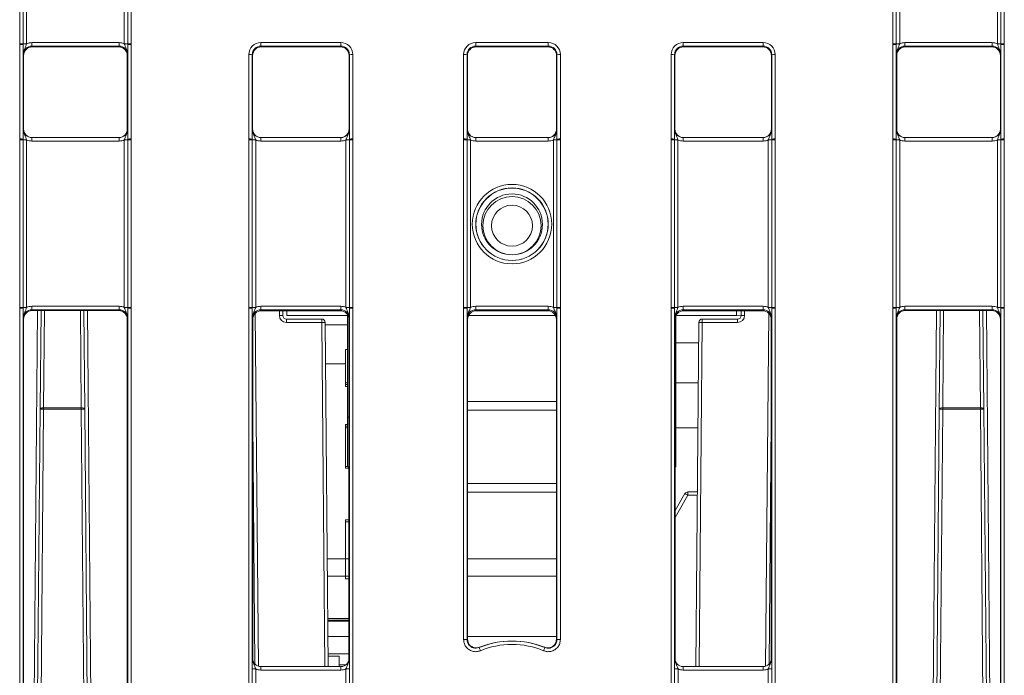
# Model space of a CAD drawing. Header units: millimetres. Extents: x 0 to 2100, y 0 to 1485.
# Tile 12 of 116: x 399 to 471, y 384 to 431. Entities that reach past the tile are written whole.
import ezdxf

# ---------------------------------------------------------------- set-up
doc = ezdxf.new("R2010")
doc.units = ezdxf.units.MM
doc.header["$LTSCALE"] = 5

msp = doc.modelspace()

# ---------------------------------------------------------------- linework, layer by layer
at = {"color": 7, "linetype": 'Continuous', "lineweight": 15}
for p, q in [((399.396, 429.453), (399.396, 453.447)), ((399.646, 453.444), (399.646, 429.451)), ((399.896, 453.442), (399.896, 429.449)), ((406.957, 429.449), (406.957, 453.442)), ((407.207, 429.451), (407.207, 453.444)), ((407.457, 453.447), (407.457, 429.453)), ((462.521, 429.453), (462.521, 453.447)), ((462.771, 453.444), (462.771, 429.451)), ((463.021, 453.442), (463.021, 429.449)), ((470.082, 429.449), (470.082, 453.442)), ((470.332, 429.451), (470.332, 453.444)), ((470.582, 453.447), (470.582, 429.453)), ((399.396, 429.393), (399.396, 429.453)), ((399.396, 422.571), (399.396, 429.393)), ((399.646, 429.451), (399.646, 429.391)), ((399.646, 429.391), (399.646, 422.569)), ((400.275, 429.283), (400.275, 429.535)), ((400.275, 429.535), (406.577, 429.535)), ((406.577, 429.283), (400.275, 429.283)), ((400.275, 429.283), (400.301, 429.231)), ((406.551, 429.231), (406.577, 429.283)), ((406.577, 429.283), (406.577, 429.535)), ((407.207, 429.391), (407.207, 429.451)), ((407.207, 422.569), (407.207, 429.391)), ((407.457, 429.453), (407.457, 429.393)), ((407.457, 429.393), (407.457, 422.571)), ((416.833, 429.544), (422.612, 429.544)), ((416.833, 429.292), (416.833, 429.544)), ((422.612, 429.292), (416.833, 429.292)), ((416.833, 429.292), (416.864, 429.231)), ((422.582, 429.231), (422.612, 429.292)), ((422.612, 429.292), (422.612, 429.544)), ((432.365, 429.544), (437.612, 429.544)), ((432.365, 429.292), (432.365, 429.544)), ((437.612, 429.292), (432.365, 429.292)), ((432.365, 429.292), (432.395, 429.231)), ((437.582, 429.231), (437.612, 429.292)), ((437.612, 429.292), (437.612, 429.544)), ((447.365, 429.544), (453.144, 429.544)), ((447.365, 429.544), (447.365, 429.292)), ((453.144, 429.292), (447.365, 429.292)), ((447.365, 429.292), (447.395, 429.231)), ((453.114, 429.231), (453.144, 429.292)), ((453.144, 429.544), (453.144, 429.292)), ((462.521, 429.393), (462.521, 429.453)), ((462.521, 422.571), (462.521, 429.393)), ((462.771, 429.451), (462.771, 429.391)), ((462.771, 429.391), (462.771, 422.569)), ((463.4, 429.283), (463.4, 429.535)), ((463.4, 429.535), (469.702, 429.535)), ((469.702, 429.283), (463.4, 429.283)), ((463.4, 429.283), (463.426, 429.231)), ((469.676, 429.231), (469.702, 429.283)), ((469.702, 429.283), (469.702, 429.535)), ((470.332, 429.391), (470.332, 429.451)), ((470.332, 422.569), (470.332, 429.391)), ((470.582, 429.453), (470.582, 429.393)), ((470.582, 429.393), (470.582, 422.571)), ((399.676, 428.606), (399.65, 428.658)), ((399.676, 428.606), (399.676, 423.293)), ((406.551, 429.231), (400.301, 429.231)), ((407.202, 428.658), (407.176, 428.606)), ((407.176, 428.606), (407.176, 423.293)), ((415.958, 422.571), (415.958, 428.669)), ((416.208, 428.667), (416.208, 422.569)), ((416.239, 428.606), (416.208, 428.667)), ((416.239, 428.606), (416.239, 423.293)), ((422.582, 429.231), (416.864, 429.231)), ((423.237, 428.667), (423.207, 428.606)), ((423.207, 423.293), (423.207, 428.606)), ((423.237, 422.569), (423.237, 428.667)), ((423.487, 428.669), (423.487, 422.571)), ((431.49, 422.571), (431.49, 428.669)), ((431.74, 428.667), (431.74, 422.569)), ((431.77, 428.606), (431.74, 428.667)), ((431.77, 428.606), (431.77, 423.293)), ((437.582, 429.231), (432.395, 429.231)), ((438.237, 428.667), (438.207, 428.606)), ((438.207, 423.293), (438.207, 428.606)), ((438.237, 422.569), (438.237, 428.667)), ((438.487, 428.669), (438.487, 422.571)), ((446.49, 422.571), (446.49, 428.669)), ((446.74, 428.667), (446.74, 422.569)), ((446.77, 428.606), (446.74, 428.667)), ((446.77, 428.606), (446.77, 423.293)), ((453.114, 429.231), (447.395, 429.231)), ((453.769, 428.667), (453.739, 428.606)), ((453.739, 423.293), (453.739, 428.606)), ((453.769, 422.569), (453.769, 428.667)), ((454.019, 428.669), (454.019, 422.571)), ((462.801, 428.606), (462.775, 428.658)), ((462.801, 423.293), (462.801, 428.606)), ((469.676, 429.231), (463.426, 429.231)), ((470.327, 428.658), (470.301, 428.606)), ((470.301, 423.293), (470.301, 428.606)), ((399.65, 423.293), (399.676, 423.293)), ((407.176, 423.293), (407.202, 423.293)), ((416.212, 423.293), (416.239, 423.293)), ((423.201, 423.206), (423.207, 423.288)), ((423.207, 423.293), (423.233, 423.293)), ((431.744, 423.293), (431.77, 423.293)), ((438.201, 423.206), (438.207, 423.288)), ((438.207, 423.293), (438.233, 423.293)), ((446.744, 423.293), (446.77, 423.293)), ((453.739, 423.293), (453.765, 423.293)), ((462.775, 423.293), (462.801, 423.293)), ((470.301, 423.293), (470.327, 423.293)), ((399.396, 422.511), (399.396, 422.571)), ((399.396, 410.39), (399.396, 422.511)), ((399.646, 422.569), (399.646, 422.509)), ((399.646, 422.509), (399.646, 410.388)), ((399.896, 422.507), (399.896, 410.386)), ((400.275, 422.42), (400.275, 422.668)), ((400.275, 422.668), (406.577, 422.668)), ((406.577, 422.42), (400.275, 422.42)), ((406.577, 422.42), (406.577, 422.668)), ((406.957, 410.386), (406.957, 422.507)), ((407.207, 422.509), (407.207, 422.569)), ((407.207, 410.388), (407.207, 422.509)), ((407.457, 422.571), (407.457, 422.511)), ((407.457, 422.511), (407.457, 410.39)), ((415.958, 422.511), (415.958, 422.571)), ((415.958, 410.39), (415.958, 422.511)), ((416.208, 422.569), (416.208, 422.509)), ((416.208, 422.509), (416.208, 410.388)), ((416.458, 422.507), (416.458, 410.386)), ((416.837, 422.668), (416.837, 422.42)), ((416.837, 422.668), (422.608, 422.668)), ((422.608, 422.42), (416.837, 422.42)), ((422.608, 422.668), (422.608, 422.42)), ((422.987, 410.386), (422.987, 422.507)), ((423.237, 422.509), (423.237, 422.569)), ((423.237, 410.388), (423.237, 422.509)), ((423.487, 422.571), (423.487, 422.511)), ((423.487, 422.511), (423.487, 410.39)), ((431.49, 422.511), (431.49, 422.571)), ((431.49, 410.39), (431.49, 422.511)), ((431.74, 422.569), (431.74, 422.509)), ((431.74, 422.509), (431.74, 410.388)), ((431.99, 422.507), (431.99, 410.386)), ((432.369, 422.668), (432.369, 422.42)), ((432.369, 422.668), (437.608, 422.668)), ((437.608, 422.42), (432.369, 422.42)), ((437.608, 422.668), (437.608, 422.42)), ((437.987, 410.386), (437.987, 422.507)), ((438.237, 422.509), (438.237, 422.569)), ((438.237, 410.388), (438.237, 422.509)), ((438.487, 422.571), (438.487, 422.511)), ((438.487, 422.511), (438.487, 410.39)), ((446.49, 422.511), (446.49, 422.571)), ((446.49, 410.39), (446.49, 422.511)), ((446.74, 422.569), (446.74, 422.509)), ((446.74, 422.509), (446.74, 410.388)), ((446.99, 422.507), (446.99, 410.386)), ((447.369, 422.42), (447.369, 422.668)), ((447.369, 422.668), (453.14, 422.668)), ((453.14, 422.42), (447.369, 422.42)), ((453.14, 422.42), (453.14, 422.668)), ((453.519, 410.386), (453.519, 422.507)), ((453.769, 422.509), (453.769, 422.569)), ((453.769, 410.388), (453.769, 422.509)), ((454.019, 422.571), (454.019, 422.511)), ((454.019, 422.511), (454.019, 410.39)), ((462.521, 422.511), (462.521, 422.571)), ((462.521, 410.39), (462.521, 422.511)), ((462.771, 422.569), (462.771, 422.509)), ((462.771, 422.509), (462.771, 410.388)), ((463.021, 422.507), (463.021, 410.386)), ((463.4, 422.42), (463.4, 422.668)), ((463.4, 422.668), (469.702, 422.668)), ((469.702, 422.42), (463.4, 422.42)), ((469.702, 422.42), (469.702, 422.668)), ((470.082, 410.386), (470.082, 422.507)), ((470.332, 422.509), (470.332, 422.569)), ((470.332, 410.388), (470.332, 422.509)), ((470.582, 422.571), (470.582, 422.511)), ((470.582, 422.511), (470.582, 410.39)), ((399.396, 410.33), (399.396, 410.39)), ((399.396, 357.578), (399.396, 410.33)), ((399.646, 410.388), (399.646, 410.328)), ((399.646, 410.328), (399.646, 357.576)), ((400.275, 410.22), (400.275, 410.473)), ((400.275, 410.473), (406.577, 410.473)), ((406.577, 410.22), (400.275, 410.22)), ((400.275, 410.22), (400.301, 410.168)), ((406.551, 410.168), (400.301, 410.168)), ((400.876, 403.027), (400.939, 410.168)), ((404.038, 410.168), (404.101, 403.027)), ((406.551, 410.168), (406.577, 410.22)), ((406.577, 410.22), (406.577, 410.473)), ((407.207, 410.328), (407.207, 410.388)), ((407.207, 357.576), (407.207, 410.328)), ((407.457, 410.39), (407.457, 410.33)), ((407.457, 410.33), (407.457, 357.578)), ((415.958, 410.33), (415.958, 410.39)), ((415.958, 357.578), (415.958, 410.33)), ((416.208, 410.388), (416.208, 410.328)), ((416.208, 410.328), (416.208, 357.576)), ((416.837, 410.473), (416.837, 410.22)), ((416.837, 410.473), (422.608, 410.473)), ((422.608, 410.22), (416.837, 410.22)), ((416.837, 410.22), (416.874, 410.146)), ((416.874, 410.146), (422.571, 410.146)), ((418.421, 410.146), (418.424, 409.801)), ((418.709, 409.803), (418.709, 410.146)), ((422.571, 410.146), (422.608, 410.22)), ((422.608, 410.473), (422.608, 410.22)), ((423.237, 410.328), (423.237, 410.388)), ((423.237, 357.576), (423.237, 410.328)), ((423.487, 410.39), (423.487, 410.33)), ((423.487, 410.33), (423.487, 357.578)), ((431.49, 410.33), (431.49, 410.39)), ((431.49, 386.375), (431.49, 410.33)), ((431.74, 410.388), (431.74, 410.328)), ((431.74, 410.328), (431.74, 386.373)), ((432.369, 410.473), (432.369, 410.22)), ((432.369, 410.473), (437.608, 410.473)), ((437.608, 410.22), (432.369, 410.22)), ((432.369, 410.22), (432.406, 410.146)), ((432.406, 410.146), (437.571, 410.146)), ((437.571, 410.146), (437.608, 410.22)), ((437.608, 410.473), (437.608, 410.22)), ((438.237, 410.328), (438.237, 410.388)), ((438.237, 386.373), (438.237, 410.328)), ((438.487, 410.39), (438.487, 410.33)), ((438.487, 410.33), (438.487, 386.375)), ((446.49, 410.33), (446.49, 410.39)), ((446.49, 357.578), (446.49, 410.33)), ((446.74, 410.388), (446.74, 410.328)), ((446.74, 410.328), (446.74, 357.576)), ((447.369, 410.22), (447.369, 410.473)), ((447.369, 410.473), (453.14, 410.473)), ((453.14, 410.22), (447.369, 410.22)), ((447.369, 410.22), (447.406, 410.146)), ((447.406, 410.146), (453.103, 410.146)), ((451.209, 410.146), (451.209, 409.803)), ((451.553, 409.801), (451.556, 410.146)), ((453.103, 410.146), (453.14, 410.22)), ((453.14, 410.22), (453.14, 410.473)), ((453.769, 410.328), (453.769, 410.388)), ((453.769, 357.576), (453.769, 410.328)), ((454.019, 410.39), (454.019, 410.33)), ((454.019, 410.33), (454.019, 357.578)), ((462.521, 410.33), (462.521, 410.39)), ((462.521, 357.578), (462.521, 410.33)), ((462.771, 410.388), (462.771, 410.328)), ((462.771, 410.328), (462.771, 357.576)), ((463.4, 410.22), (463.4, 410.473)), ((463.4, 410.473), (469.702, 410.473)), ((469.702, 410.22), (463.4, 410.22)), ((463.4, 410.22), (463.426, 410.168)), ((469.676, 410.168), (463.426, 410.168)), ((465.876, 403.027), (465.939, 410.168)), ((469.038, 410.168), (469.101, 403.027)), ((469.676, 410.168), (469.702, 410.22)), ((469.702, 410.22), (469.702, 410.473)), ((470.332, 410.328), (470.332, 410.388)), ((470.332, 357.576), (470.332, 410.328)), ((470.582, 410.39), (470.582, 410.33)), ((470.582, 410.33), (470.582, 357.578)), ((399.676, 409.543), (399.65, 409.595)), ((399.676, 409.543), (399.676, 358.3)), ((407.202, 409.595), (407.176, 409.543)), ((407.176, 409.543), (407.176, 358.3)), ((416.249, 409.521), (416.212, 409.595)), ((416.249, 385.01), (416.249, 409.521)), ((418.674, 409.306), (418.674, 409.553)), ((418.674, 409.553), (421.231, 409.553)), ((423.129, 409.803), (418.709, 409.803)), ((421.231, 409.306), (421.231, 409.553)), ((423.084, 409.803), (423.084, 402.46)), ((423.233, 409.595), (423.196, 409.521)), ((423.196, 409.521), (423.196, 385.01)), ((431.781, 409.521), (431.744, 409.595)), ((431.781, 386.393), (431.781, 409.521)), ((438.129, 409.803), (431.849, 409.803)), ((438.233, 409.595), (438.196, 409.521)), ((438.196, 409.521), (438.196, 386.393)), ((446.781, 409.521), (446.744, 409.595)), ((446.781, 385.01), (446.781, 409.521)), ((446.834, 402.46), (446.834, 409.773)), ((451.209, 409.803), (446.849, 409.803)), ((448.746, 409.306), (448.746, 409.553)), ((448.746, 409.553), (451.303, 409.553)), ((451.209, 409.803), (451.552, 409.78)), ((451.303, 409.306), (451.303, 409.553)), ((453.765, 409.595), (453.728, 409.521)), ((453.728, 409.521), (453.728, 385.01)), ((462.801, 409.543), (462.775, 409.595)), ((462.801, 358.3), (462.801, 409.543)), ((470.327, 409.595), (470.301, 409.543)), ((470.301, 358.3), (470.301, 409.543)), ((421.231, 409.306), (418.674, 409.306)), ((421.481, 409.306), (421.698, 384.421)), ((421.482, 409.141), (423.084, 409.141)), ((448.279, 384.421), (448.496, 409.306)), ((451.303, 409.306), (448.746, 409.306)), ((423.084, 407.348), (422.959, 407.348)), ((422.959, 407.348), (422.959, 406.31)), ((448.483, 407.835), (446.834, 407.835)), ((421.507, 406.31), (422.959, 406.31)), ((422.959, 404.935), (422.959, 406.31)), ((422.959, 406.31), (422.959, 404.685)), ((423.084, 404.935), (422.959, 404.935)), ((422.959, 404.81), (423.084, 404.81)), ((422.959, 404.685), (423.084, 404.685)), ((448.458, 404.935), (446.834, 404.935)), ((400.481, 357.675), (400.876, 403.027)), ((401.126, 403.04), (401.126, 403.128)), ((401.126, 403.128), (403.851, 403.128)), ((403.851, 403.04), (401.126, 403.04)), ((403.851, 403.04), (403.851, 403.128)), ((404.101, 403.027), (404.496, 357.675)), ((438.196, 403.591), (431.781, 403.591)), ((438.196, 402.966), (431.781, 402.966)), ((465.481, 357.675), (465.876, 403.027)), ((466.126, 403.04), (466.126, 403.128)), ((466.126, 403.128), (468.851, 403.128)), ((468.851, 403.04), (466.126, 403.04)), ((468.851, 403.04), (468.851, 403.128)), ((469.101, 403.027), (469.496, 357.675)), ((423.084, 402.46), (423.084, 398.86)), ((446.834, 398.86), (446.834, 402.46)), ((416.249, 402.121), (416.402, 384.601)), ((423.084, 401.935), (422.959, 401.935)), ((422.959, 401.935), (422.959, 398.772)), ((423.084, 401.81), (422.959, 401.81)), ((422.959, 398.897), (422.959, 401.685)), ((422.959, 401.685), (423.084, 401.685)), ((446.834, 401.685), (448.43, 401.685)), ((453.575, 384.601), (453.728, 402.121)), ((423.084, 398.897), (422.959, 398.897)), ((422.959, 398.772), (423.196, 398.772)), ((423.196, 398.86), (423.084, 398.86)), ((446.834, 398.86), (446.781, 398.86)), ((431.781, 397.653), (433.743, 397.653)), ((433.743, 397.653), (438.196, 397.653)), ((433.895, 397.028), (431.781, 397.028)), ((438.196, 397.028), (433.895, 397.028)), ((446.781, 395.7), (447.491, 396.928)), ((447.707, 396.806), (447.707, 397.053)), ((447.707, 397.053), (448.389, 397.053)), ((423.196, 395.022), (422.959, 395.022)), ((422.959, 395.022), (422.959, 392.21)), ((422.959, 392.21), (422.959, 394.897)), ((422.959, 394.897), (423.196, 394.897)), ((422.959, 392.21), (422.959, 390.96)), ((421.641, 390.96), (422.959, 390.96)), ((422.959, 390.96), (423.196, 390.96)), ((422.959, 390.96), (422.959, 390.772)), ((431.781, 390.96), (438.196, 390.96)), ((422.959, 390.772), (423.196, 390.772)), ((423.196, 387.897), (421.668, 387.897)), ((423.196, 387.772), (421.669, 387.772)), ((421.669, 387.71), (423.196, 387.71)), ((423.196, 386.585), (421.679, 386.585)), ((438.196, 386.585), (431.781, 386.585)), ((431.74, 386.373), (431.781, 386.393)), ((438.196, 386.393), (438.237, 386.373)), ((421.69, 385.335), (423.196, 385.335)), ((421.692, 385.178), (422.489, 385.178)), ((422.489, 385.178), (422.489, 384.553)), ((416.213, 385.046), (416.249, 385.01)), ((416.839, 384.421), (416.839, 384.173)), ((416.839, 384.421), (422.607, 384.421)), ((422.489, 384.421), (422.489, 384.553)), ((422.607, 384.421), (422.607, 384.173)), ((423.196, 385.01), (423.232, 385.046)), ((446.745, 385.046), (446.781, 385.01)), ((447.37, 384.421), (447.37, 384.173)), ((447.37, 384.421), (453.139, 384.421)), ((453.139, 384.421), (453.139, 384.173)), ((453.728, 385.01), (453.764, 385.046)), ((416.209, 375.839), (416.209, 384.262)), ((416.459, 384.26), (416.459, 375.837)), ((422.607, 384.173), (416.839, 384.173)), ((422.986, 375.837), (422.986, 384.26)), ((423.236, 384.262), (423.236, 375.839)), ((446.741, 375.839), (446.741, 384.262)), ((446.991, 384.26), (446.991, 375.837)), ((453.139, 384.173), (447.37, 384.173)), ((453.518, 375.837), (453.518, 384.26)), ((453.768, 384.262), (453.768, 375.839))]:
    msp.add_line(p, q, dxfattribs=at)
at = {"color": 8, "linetype": 'Continuous', "lineweight": 15}
for p, q in [((400.231, 357.679), (400.689, 410.168)), ((401.188, 410.168), (401.126, 403.128)), ((403.851, 403.128), (403.789, 410.168)), ((404.288, 410.168), (404.746, 357.675)), ((418.174, 409.801), (418.171, 410.146)), ((451.806, 410.146), (451.803, 409.801)), ((465.231, 357.675), (465.689, 410.168)), ((466.188, 410.168), (466.126, 403.128)), ((468.851, 403.128), (468.789, 410.168)), ((469.288, 410.168), (469.746, 357.679)), ((416.431, 409.962), (416.654, 384.449)), ((453.323, 384.449), (453.546, 409.962)), ((421.448, 384.421), (421.231, 409.306)), ((448.746, 409.306), (448.529, 384.421)), ((401.126, 403.04), (400.731, 357.675)), ((404.247, 357.675), (403.851, 403.04)), ((466.126, 403.04), (465.731, 357.675)), ((469.247, 357.675), (468.851, 403.04)), ((423.196, 402.46), (423.084, 402.46)), ((446.834, 402.46), (446.781, 402.46)), ((447.707, 396.806), (446.781, 395.202)), ((448.387, 396.806), (447.707, 396.806)), ((422.959, 392.21), (421.63, 392.21)), ((423.196, 392.21), (422.959, 392.21)), ((438.196, 392.21), (431.781, 392.21)), ((422.489, 384.553), (422.991, 384.553))]:
    msp.add_line(p, q, dxfattribs=at)
at = {"color": 7, "linetype": 'Continuous', "lineweight": 15, "flags": 128}
for points in [[(400.876, 403.027), (400.881, 403.047), (400.896, 403.067), (400.919, 403.084), (400.95, 403.1), (400.988, 403.112), (401.031, 403.121), (401.078, 403.127), (401.126, 403.128)], [(403.851, 403.128), (403.899, 403.127), (403.946, 403.121), (403.989, 403.112), (404.027, 403.1), (404.058, 403.084), (404.081, 403.067), (404.096, 403.047), (404.101, 403.027)], [(465.876, 403.027), (465.881, 403.047), (465.896, 403.067), (465.919, 403.084), (465.95, 403.1), (465.988, 403.112), (466.031, 403.121), (466.078, 403.127), (466.126, 403.128)], [(468.851, 403.128), (468.899, 403.127), (468.946, 403.121), (468.989, 403.112), (469.027, 403.1), (469.058, 403.084), (469.081, 403.067), (469.096, 403.047), (469.101, 403.027)], [(432.641, 385.814), (432.631, 385.809), (432.604, 385.796)], [(437.373, 385.796), (437.365, 385.8), (437.337, 385.814)]]:
    msp.add_lwpolyline(points, dxfattribs=at)
at = {"color": 7, "linetype": 'Continuous', "lineweight": 15}
for centre, radius in [((434.989, 416.414), 2.873), ((434.989, 416.411), 2.623), ((434.989, 416.403), 2.614), ((434.989, 416.397), 2.199), ((434.989, 416.303), 2.106), ((434.989, 416.298), 1.481)]:
    msp.add_circle(centre, radius, dxfattribs=at)
for centre, radius, start, end in [((399.457, 422.045), 7.408, 88.54048, 90.47395), ((399.457, 422.082), 7.311, 88.52467, 90.48406), ((399.834, 436.857), 7.408, 268.54048, 270.47395), ((407.018, 436.857), 7.408, 269.52605, 271.45952), ((407.395, 422.045), 7.408, 89.52605, 91.45952), ((407.395, 422.082), 7.311, 89.51594, 91.47533), ((462.582, 422.045), 7.408, 88.54048, 90.47395), ((462.582, 422.082), 7.311, 88.52467, 90.48406), ((462.959, 436.857), 7.408, 268.54048, 270.47395), ((470.143, 436.857), 7.408, 269.52605, 271.45952), ((470.52, 422.045), 7.408, 89.52605, 91.45952), ((470.52, 422.082), 7.311, 89.51594, 91.47533), ((416.02, 421.358), 7.311, 88.52467, 90.48406), ((423.426, 421.358), 7.311, 89.51594, 91.47533), ((431.552, 421.358), 7.311, 88.52467, 90.48406), ((438.426, 421.358), 7.311, 89.51594, 91.47533), ((446.552, 421.358), 7.311, 88.52467, 90.48406), ((453.957, 421.358), 7.311, 89.51594, 91.47533), ((399.457, 415.26), 7.311, 88.52467, 90.48406), ((399.457, 415.103), 7.408, 88.54048, 90.47395), ((399.834, 429.915), 7.408, 268.54048, 270.47395), ((407.018, 429.915), 7.408, 269.52605, 271.45952), ((407.395, 415.26), 7.311, 89.51594, 91.47533), ((407.395, 415.103), 7.408, 89.52605, 91.45952), ((416.02, 415.26), 7.311, 88.52467, 90.48406), ((416.019, 415.103), 7.408, 88.54048, 90.47395), ((416.397, 429.915), 7.408, 268.54048, 270.47395), ((423.049, 429.915), 7.408, 269.52605, 271.45952), ((423.426, 415.26), 7.311, 89.51594, 91.47533), ((423.426, 415.103), 7.408, 89.52605, 91.45952), ((431.552, 415.26), 7.311, 88.52467, 90.48406), ((431.551, 415.103), 7.408, 88.54048, 90.47395), ((431.928, 429.915), 7.408, 268.54048, 270.47395), ((438.049, 429.915), 7.408, 269.52605, 271.45952), ((438.426, 415.26), 7.311, 89.51594, 91.47533), ((438.426, 415.103), 7.408, 89.52605, 91.45952), ((446.552, 415.26), 7.311, 88.52467, 90.48406), ((446.551, 415.103), 7.408, 88.54048, 90.47395), ((446.928, 429.915), 7.408, 268.54048, 270.47395), ((453.58, 429.915), 7.408, 269.52605, 271.45952), ((453.957, 415.26), 7.311, 89.51594, 91.47533), ((453.958, 415.103), 7.408, 89.52605, 91.45952), ((462.582, 415.26), 7.311, 88.52467, 90.48406), ((462.582, 415.103), 7.408, 88.54048, 90.47395), ((462.959, 429.915), 7.408, 268.54048, 270.47395), ((470.143, 429.915), 7.408, 269.52605, 271.45952), ((470.52, 415.26), 7.311, 89.51594, 91.47533), ((470.52, 415.103), 7.408, 89.52605, 91.45952), ((399.457, 402.982), 7.408, 88.54048, 90.47395), ((399.457, 403.02), 7.311, 88.52467, 90.48406), ((399.834, 417.794), 7.408, 268.54048, 270.47395), ((407.018, 417.794), 7.408, 269.52605, 271.45952), ((407.395, 402.982), 7.408, 89.52605, 91.45952), ((407.395, 403.02), 7.311, 89.51594, 91.47533), ((416.019, 402.982), 7.408, 88.54048, 90.47395), ((416.02, 403.02), 7.311, 88.52467, 90.48406), ((416.397, 417.794), 7.408, 268.54048, 270.47395), ((423.049, 417.794), 7.408, 269.52605, 271.45952), ((423.426, 402.982), 7.408, 89.52605, 91.45952), ((423.426, 403.02), 7.311, 89.51594, 91.47533), ((431.551, 402.982), 7.408, 88.54048, 90.47395), ((431.552, 403.02), 7.311, 88.52467, 90.48406), ((431.928, 417.794), 7.408, 268.54048, 270.47395), ((438.049, 417.794), 7.408, 269.52605, 271.45952), ((438.426, 402.982), 7.408, 89.52605, 91.45952), ((438.426, 403.02), 7.311, 89.51594, 91.47533), ((446.551, 402.982), 7.408, 88.54048, 90.47395), ((446.552, 403.02), 7.311, 88.52467, 90.48406), ((446.928, 417.794), 7.408, 268.54048, 270.47395), ((453.58, 417.794), 7.408, 269.52605, 271.45952), ((453.958, 402.982), 7.408, 89.52605, 91.45952), ((453.957, 403.02), 7.311, 89.51594, 91.47533), ((462.582, 402.982), 7.408, 88.54048, 90.47395), ((462.582, 403.02), 7.311, 88.52467, 90.48406), ((462.959, 417.794), 7.408, 268.54048, 270.47395), ((470.143, 417.794), 7.408, 269.52605, 271.45952), ((470.52, 402.982), 7.408, 89.52605, 91.45952), ((470.52, 403.02), 7.311, 89.51594, 91.47533), ((418.299, 402.639), 7.164, 89.0002, 90.9998), ((418.674, 409.806), 0.5, 180.5, 270), ((418.674, 409.803), 0.25, 180.5, 270), ((421.231, 409.303), 0.25, 0.5, 90), ((448.746, 409.303), 0.25, 90, 179.5), ((451.303, 409.806), 0.5, 270, 359.5), ((451.303, 409.803), 0.25, 270, 359.5), ((451.678, 402.639), 7.164, 89.0002, 90.9998), ((421.356, 402.143), 7.164, 89.0002, 90.9998), ((448.621, 402.143), 7.164, 89.0002, 90.9998), ((401.055, 402.006), 1.036, 86.05866, 99.93177), ((403.922, 402.006), 1.036, 80.06823, 93.94134), ((466.055, 402.006), 1.036, 86.05866, 99.93177), ((468.922, 402.006), 1.036, 80.06823, 93.94134), ((447.707, 396.803), 0.25, 90, 150), ((443.542, 389.715), 8.223, 59.56769, 61.3021), ((431.552, 379.065), 7.311, 88.52467, 90.48406), ((434.989, 380.051), 6.22, 67.46012, 112.53988), ((434.989, 380.01), 6.261, 67.97519, 112.02481), ((434.989, 380.053), 5.97, 67.46012, 112.53988), ((438.426, 379.065), 7.311, 89.51594, 91.47533), ((415.58, 378.528), 18.511, 22.34923, 23.11681), ((454.397, 378.528), 18.511, 156.88319, 157.65077), ((416.397, 391.57), 7.311, 268.52467, 270.48406), ((423.048, 391.57), 7.311, 269.51594, 271.47533), ((446.929, 391.57), 7.311, 268.52467, 270.48406), ((453.58, 391.57), 7.311, 269.51594, 271.47533)]:
    msp.add_arc(centre, radius, start, end, dxfattribs=at)
for centre, major_axis, ratio, start_param, end_param in [((400.275, 428.658), (0.452, -0.432), 0.999832, 2.3335, 3.90422), ((400.275, 428.66), (0.744, -0.46), 0.999915, 2.124401, 2.572762), ((406.577, 428.66), (0.744, 0.46), 0.999915, 0.56883, 1.017192), ((406.577, 428.658), (0.452, 0.432), 0.999832, 5.520558, 7.091278), ((416.833, 428.669), (0.744, -0.46), 0.999915, 2.124401, 3.695121), ((416.833, 428.666), (0.452, -0.432), 0.999832, 2.3335, 3.90422), ((422.612, 428.669), (0.744, 0.46), 0.999915, 5.729657, 7.300377), ((422.612, 428.666), (0.452, 0.432), 0.999832, 5.520558, 7.091278), ((432.365, 428.669), (0.744, -0.46), 0.999915, 2.124401, 3.695121), ((432.365, 428.666), (0.452, -0.432), 0.999832, 2.3335, 3.90422), ((437.612, 428.669), (0.744, 0.46), 0.999915, 5.729657, 7.300377), ((437.612, 428.666), (0.452, 0.432), 0.999832, 5.520558, 7.091278), ((447.365, 428.669), (0.744, -0.46), 0.999915, 2.124401, 3.695121), ((447.365, 428.666), (0.452, -0.432), 0.999832, 2.3335, 3.90422), ((453.144, 428.669), (0.744, 0.46), 0.999915, 5.729657, 7.300377), ((453.144, 428.666), (0.452, 0.432), 0.999832, 5.520558, 7.091278), ((463.4, 428.658), (0.452, -0.432), 0.999832, 2.3335, 3.90422), ((463.4, 428.66), (0.744, -0.46), 0.999915, 2.124401, 2.572762), ((469.702, 428.66), (0.744, 0.46), 0.999915, 0.56883, 1.017192), ((469.702, 428.658), (0.452, 0.432), 0.999832, 5.520558, 7.091278), ((400.301, 428.606), (0.532, -0.329), 0.999915, 2.124401, 3.695121), ((406.556, 428.595), (-0.146, 0.62), 0.980841, 4.948584, 6.046991), ((416.864, 428.606), (0.532, -0.329), 0.999915, 2.124401, 3.695121), ((422.582, 428.606), (0.532, 0.329), 0.999915, 5.729657, 7.300377), ((432.395, 428.606), (0.532, -0.329), 0.999915, 2.124401, 3.695121), ((437.582, 428.606), (0.532, 0.329), 0.999915, 5.729657, 7.300377), ((447.395, 428.606), (0.532, -0.329), 0.999915, 2.124401, 3.695121), ((453.114, 428.606), (0.532, 0.329), 0.999915, 5.729657, 7.300377), ((463.421, 428.595), (0.146, 0.62), 0.980841, 0.236194, 1.334602), ((469.676, 428.606), (0.532, 0.329), 0.999915, 5.729657, 7.300377), ((400.275, 423.293), (0.549, 0.3), 0.999873, 2.641898, 4.212618), ((400.301, 423.293), (0.532, 0.329), 0.999915, 2.588064, 4.158784), ((406.551, 423.293), (0.532, -0.329), 0.999915, 5.265994, 6.836714), ((406.577, 423.293), (0.549, -0.3), 0.999873, 5.21216, 6.78288), ((416.837, 423.293), (0.549, 0.3), 0.999873, 2.641898, 4.212618), ((416.869, 423.282), (0.539, -0.333), 0.980675, 3.695197, 4.150058), ((422.608, 423.293), (0.549, -0.3), 0.999873, 5.21216, 6.78288), ((422.582, 423.293), (0.532, -0.329), 0.999915, 0.544878, 0.553529), ((432.369, 423.293), (0.549, 0.3), 0.999873, 2.641898, 4.212618), ((432.401, 423.282), (0.539, -0.333), 0.980675, 3.695197, 4.150058), ((437.608, 423.293), (0.549, -0.3), 0.999873, 5.21216, 6.78288), ((437.582, 423.293), (0.532, -0.329), 0.999915, 0.544878, 0.553529), ((447.369, 423.293), (0.549, 0.3), 0.999873, 2.641898, 4.212618), ((447.395, 423.293), (0.532, 0.329), 0.999915, 2.588064, 4.158784), ((453.14, 423.293), (0.549, -0.3), 0.999873, 5.21216, 6.78288), ((453.108, 423.282), (0.539, 0.333), 0.980675, 5.27472, 5.729581), ((463.4, 423.293), (0.549, 0.3), 0.999873, 2.641898, 4.212618), ((463.426, 423.293), (0.532, 0.329), 0.999915, 2.588064, 4.158784), ((469.702, 423.293), (0.549, -0.3), 0.999873, 5.21216, 6.78288), ((469.671, 423.282), (0.539, 0.333), 0.980675, 5.27472, 5.729581), ((400.275, 423.295), (0.744, 0.46), 0.999915, 3.710423, 4.158784), ((406.577, 423.295), (0.744, -0.46), 0.999915, 5.265994, 5.714355), ((416.837, 423.295), (0.744, 0.46), 0.999915, 3.710423, 4.158784), ((422.608, 423.295), (0.744, -0.46), 0.999915, 5.265994, 5.714355), ((432.369, 423.295), (0.744, 0.46), 0.999915, 3.710423, 4.158784), ((437.608, 423.295), (0.744, -0.46), 0.999915, 5.265994, 5.714355), ((447.369, 423.295), (0.744, 0.46), 0.999915, 3.710423, 4.158784), ((453.14, 423.295), (0.744, -0.46), 0.999915, 5.265994, 5.714355), ((463.4, 423.295), (0.744, 0.46), 0.999915, 3.710423, 4.158784), ((469.702, 423.295), (0.744, -0.46), 0.999915, 5.265994, 5.714355), ((400.275, 409.595), (0.452, -0.432), 0.999832, 2.3335, 3.90422), ((400.301, 409.543), (0.532, -0.329), 0.999915, 2.124401, 3.695121), ((400.275, 409.598), (0.744, -0.46), 0.999915, 2.124401, 2.572762), ((406.556, 409.532), (-0.146, 0.62), 0.980841, 4.948584, 6.046991), ((406.577, 409.598), (0.744, 0.46), 0.999915, 0.56883, 1.017192), ((406.577, 409.595), (0.452, 0.432), 0.999832, 5.520558, 7.091278), ((416.837, 409.595), (0.452, -0.432), 0.999832, 2.3335, 3.90422), ((416.874, 409.521), (0.532, -0.329), 0.999915, 2.124401, 3.695121), ((416.837, 409.598), (0.744, -0.46), 0.999915, 2.124401, 2.572762), ((422.571, 409.521), (0.532, 0.329), 0.999915, 5.729657, 7.300377), ((422.608, 409.598), (0.744, 0.46), 0.999915, 0.56883, 1.017192), ((422.608, 409.595), (0.452, 0.432), 0.999832, 5.520558, 7.091278), ((432.369, 409.595), (0.452, -0.432), 0.999832, 2.3335, 3.90422), ((432.406, 409.521), (0.532, -0.329), 0.999915, 2.124401, 3.695121), ((432.369, 409.598), (0.744, -0.46), 0.999915, 2.124401, 2.572762), ((437.571, 409.521), (0.532, 0.329), 0.999915, 5.729657, 7.300377), ((437.608, 409.598), (0.744, 0.46), 0.999915, 0.56883, 1.017192), ((437.608, 409.595), (0.452, 0.432), 0.999832, 5.520558, 7.091278), ((447.369, 409.595), (0.452, -0.432), 0.999832, 2.3335, 3.90422), ((447.406, 409.521), (0.532, -0.329), 0.999915, 2.124401, 3.695121), ((447.369, 409.598), (0.744, -0.46), 0.999915, 2.124401, 2.572762), ((453.103, 409.521), (0.532, 0.329), 0.999915, 5.729657, 7.300377), ((453.14, 409.598), (0.744, 0.46), 0.999915, 0.56883, 1.017192), ((453.14, 409.595), (0.452, 0.432), 0.999832, 5.520558, 7.091278), ((463.4, 409.595), (0.452, -0.432), 0.999832, 2.3335, 3.90422), ((463.426, 409.543), (0.532, -0.329), 0.999915, 2.124401, 3.695121), ((463.4, 409.598), (0.744, -0.46), 0.999915, 2.124401, 2.572762), ((469.676, 409.543), (0.532, 0.329), 0.999915, 5.729657, 7.300377), ((469.702, 409.598), (0.744, 0.46), 0.999915, 0.56883, 1.017192), ((469.702, 409.595), (0.452, 0.432), 0.999832, 5.520558, 7.091278), ((416.839, 385.046), (0.619, -0.087), 0.999889, 3.28073, 4.851526), ((416.874, 385.01), (0.625, 0), 0.999924, 3.141593, 3.926972), ((422.607, 385.046), (0.619, 0.087), 0.999889, 4.573252, 6.144048), ((422.571, 385.01), (0.625, 0), 0.999924, 5.497787, 6.283185), ((447.37, 385.046), (0.619, -0.087), 0.999889, 3.28073, 4.851526), ((447.406, 385.01), (0.625, 0), 0.999924, 3.141593, 3.926972), ((453.139, 385.046), (0.619, 0.087), 0.999889, 4.573252, 6.144048), ((453.103, 385.01), (0.625, 0), 0.999924, 5.497787, 6.283185), ((416.839, 385.048), (0.875, 0), 0.999924, 4.263952, 4.712389), ((422.607, 385.048), (0.875, 0), 0.999924, 4.712389, 5.160826), ((447.37, 385.048), (0.875, 0), 0.999924, 4.263952, 4.712389), ((453.139, 385.048), (0.875, 0), 0.999924, 4.712389, 5.160826)]:
    msp.add_ellipse(centre, major_axis=major_axis, ratio=ratio, start_param=start_param, end_param=end_param, dxfattribs=at)
for points, knots in [([(399.65, 428.658), (399.65, 428.659), (399.65, 428.683), (399.649, 428.772), (399.647, 428.935), (399.646, 429.162), (399.646, 429.326), (399.646, 429.391)], [0, 0, 0, 0, 0.005551, 0.123014, 0.446974, 0.782817, 1, 1, 1, 1]), ([(399.65, 428.658), (399.65, 428.66), (399.65, 428.7), (399.659, 428.838), (399.722, 429.049), (399.826, 429.258), (399.875, 429.394), (399.896, 429.449)], [0, 0, 0, 0, 0.006601, 0.146171, 0.501239, 0.799231, 1, 1, 1, 1]), ([(406.957, 429.449), (406.977, 429.394), (407.026, 429.258), (407.13, 429.049), (407.193, 428.838), (407.202, 428.7), (407.202, 428.66), (407.202, 428.658)], [0, 0, 0, 0, 0.200769, 0.498761, 0.853829, 0.993399, 1, 1, 1, 1]), ([(407.207, 429.391), (407.206, 429.326), (407.206, 429.162), (407.205, 428.935), (407.203, 428.772), (407.202, 428.683), (407.202, 428.659), (407.202, 428.658)], [0, 0, 0, 0, 0.217183, 0.553026, 0.876986, 0.994449, 1, 1, 1, 1]), ([(462.775, 428.658), (462.775, 428.659), (462.775, 428.683), (462.774, 428.772), (462.772, 428.935), (462.771, 429.162), (462.771, 429.326), (462.771, 429.391)], [0, 0, 0, 0, 0.005551, 0.123014, 0.446974, 0.782817, 1, 1, 1, 1]), ([(462.775, 428.658), (462.775, 428.66), (462.775, 428.7), (462.784, 428.838), (462.847, 429.049), (462.951, 429.258), (463, 429.394), (463.021, 429.449)], [0, 0, 0, 0, 0.006601, 0.146171, 0.501239, 0.799231, 1, 1, 1, 1]), ([(470.082, 429.449), (470.102, 429.394), (470.151, 429.258), (470.255, 429.049), (470.318, 428.838), (470.327, 428.7), (470.327, 428.66), (470.327, 428.658)], [0, 0, 0, 0, 0.200769, 0.498761, 0.853829, 0.993399, 1, 1, 1, 1]), ([(470.332, 429.391), (470.331, 429.326), (470.331, 429.162), (470.33, 428.935), (470.328, 428.772), (470.327, 428.683), (470.327, 428.659), (470.327, 428.658)], [0, 0, 0, 0, 0.2171826, 0.5530263, 0.8769859, 0.9944494, 1, 1, 1, 1]), ([(407.104, 428.881), (407.113, 428.869), (407.169, 428.79), (407.173, 428.69), (407.176, 428.606)], [0, 0, 0, 0, 0.151957, 1, 1, 1, 1]), ([(462.801, 428.606), (462.804, 428.69), (462.809, 428.79), (462.864, 428.869), (462.873, 428.881)], [0, 0, 0, 0, 0.848043, 1, 1, 1, 1]), ([(399.646, 422.569), (399.646, 422.633), (399.646, 422.797), (399.647, 423.021), (399.649, 423.181), (399.65, 423.268), (399.65, 423.292), (399.65, 423.293)], [0, 0, 0, 0, 0.217183, 0.553026, 0.876986, 0.994449, 1, 1, 1, 1]), ([(399.65, 423.293), (399.65, 423.291), (399.65, 423.251), (399.659, 423.114), (399.722, 422.905), (399.826, 422.697), (399.875, 422.561), (399.896, 422.507)], [0, 0, 0, 0, 0.006601, 0.146171, 0.501239, 0.799231, 1, 1, 1, 1]), ([(406.957, 422.507), (406.977, 422.561), (407.026, 422.697), (407.13, 422.905), (407.193, 423.114), (407.202, 423.251), (407.202, 423.291), (407.202, 423.293)], [0, 0, 0, 0, 0.200769, 0.498761, 0.853829, 0.993399, 1, 1, 1, 1]), ([(407.202, 423.293), (407.202, 423.292), (407.202, 423.268), (407.203, 423.181), (407.205, 423.021), (407.206, 422.797), (407.206, 422.633), (407.207, 422.569)], [0, 0, 0, 0, 0.005551, 0.123014, 0.446974, 0.782817, 1, 1, 1, 1]), ([(416.208, 422.569), (416.208, 422.633), (416.208, 422.797), (416.21, 423.021), (416.211, 423.181), (416.212, 423.268), (416.212, 423.292), (416.212, 423.293)], [0, 0, 0, 0, 0.2171826, 0.5530263, 0.8769859, 0.9944494, 1, 1, 1, 1]), ([(416.458, 422.507), (416.438, 422.561), (416.388, 422.697), (416.285, 422.905), (416.222, 423.114), (416.212, 423.251), (416.212, 423.291), (416.212, 423.293)], [0, 0, 0, 0, 0.2007687, 0.4987608, 0.8538291, 0.9933988, 1, 1, 1, 1]), ([(416.864, 422.668), (416.782, 422.678), (416.62, 422.697), (416.417, 422.829), (416.344, 422.959), (416.31, 423.017)], [0, 0, 0, 0, 0.35453, 0.709059, 1, 1, 1, 1]), ([(422.582, 422.668), (422.644, 422.674), (422.777, 422.685), (422.969, 422.786), (423.1, 422.929), (423.174, 423.077), (423.192, 423.162), (423.201, 423.206)], [0, 0, 0, 0, 0.209826, 0.446233, 0.709135, 0.85122, 1, 1, 1, 1]), ([(423.233, 423.293), (423.233, 423.291), (423.233, 423.251), (423.224, 423.114), (423.161, 422.905), (423.057, 422.697), (423.007, 422.561), (422.987, 422.507)], [0, 0, 0, 0, 0.006601, 0.146171, 0.501239, 0.799231, 1, 1, 1, 1]), ([(423.233, 423.293), (423.233, 423.292), (423.233, 423.268), (423.234, 423.181), (423.236, 423.021), (423.237, 422.797), (423.237, 422.633), (423.237, 422.569)], [0, 0, 0, 0, 0.005551, 0.123014, 0.446974, 0.782817, 1, 1, 1, 1]), ([(431.74, 422.569), (431.74, 422.633), (431.74, 422.797), (431.741, 423.021), (431.743, 423.181), (431.744, 423.268), (431.744, 423.292), (431.744, 423.293)], [0, 0, 0, 0, 0.217183, 0.553026, 0.876986, 0.994449, 1, 1, 1, 1]), ([(431.99, 422.507), (431.97, 422.561), (431.92, 422.697), (431.816, 422.905), (431.753, 423.114), (431.744, 423.251), (431.744, 423.291), (431.744, 423.293)], [0, 0, 0, 0, 0.200769, 0.498761, 0.853829, 0.993399, 1, 1, 1, 1]), ([(432.395, 422.668), (432.314, 422.678), (432.151, 422.697), (431.949, 422.829), (431.875, 422.959), (431.842, 423.017)], [0, 0, 0, 0, 0.35453, 0.709059, 1, 1, 1, 1]), ([(437.582, 422.668), (437.644, 422.674), (437.777, 422.685), (437.969, 422.786), (438.1, 422.929), (438.174, 423.077), (438.192, 423.162), (438.201, 423.206)], [0, 0, 0, 0, 0.209826, 0.446233, 0.709135, 0.85122, 1, 1, 1, 1]), ([(438.233, 423.293), (438.233, 423.291), (438.233, 423.251), (438.224, 423.114), (438.161, 422.905), (438.057, 422.697), (438.007, 422.561), (437.987, 422.507)], [0, 0, 0, 0, 0.006601, 0.146171, 0.501239, 0.799231, 1, 1, 1, 1]), ([(438.233, 423.293), (438.233, 423.292), (438.233, 423.268), (438.234, 423.181), (438.236, 423.021), (438.237, 422.797), (438.237, 422.633), (438.237, 422.569)], [0, 0, 0, 0, 0.0055506, 0.1230141, 0.4469737, 0.7828174, 1, 1, 1, 1]), ([(446.74, 422.569), (446.74, 422.633), (446.74, 422.797), (446.741, 423.021), (446.743, 423.181), (446.744, 423.268), (446.744, 423.292), (446.744, 423.293)], [0, 0, 0, 0, 0.2171826, 0.5530263, 0.8769859, 0.9944494, 1, 1, 1, 1]), ([(446.744, 423.293), (446.744, 423.291), (446.744, 423.251), (446.753, 423.114), (446.816, 422.905), (446.92, 422.697), (446.97, 422.561), (446.99, 422.507)], [0, 0, 0, 0, 0.006601, 0.146171, 0.501239, 0.799231, 1, 1, 1, 1]), ([(453.667, 423.017), (453.633, 422.959), (453.56, 422.829), (453.358, 422.697), (453.195, 422.678), (453.114, 422.668)], [0, 0, 0, 0, 0.290941, 0.64547, 1, 1, 1, 1]), ([(453.519, 422.507), (453.539, 422.561), (453.589, 422.697), (453.692, 422.905), (453.755, 423.114), (453.765, 423.251), (453.765, 423.291), (453.765, 423.293)], [0, 0, 0, 0, 0.200769, 0.498761, 0.853829, 0.993399, 1, 1, 1, 1]), ([(453.765, 423.293), (453.765, 423.292), (453.765, 423.268), (453.766, 423.181), (453.767, 423.021), (453.769, 422.797), (453.769, 422.633), (453.769, 422.569)], [0, 0, 0, 0, 0.0055506, 0.1230141, 0.4469737, 0.7828174, 1, 1, 1, 1]), ([(462.771, 422.569), (462.771, 422.633), (462.771, 422.797), (462.772, 423.021), (462.774, 423.181), (462.775, 423.268), (462.775, 423.292), (462.775, 423.293)], [0, 0, 0, 0, 0.217183, 0.553026, 0.876986, 0.994449, 1, 1, 1, 1]), ([(462.775, 423.293), (462.775, 423.291), (462.775, 423.251), (462.784, 423.114), (462.847, 422.905), (462.951, 422.697), (463, 422.561), (463.021, 422.507)], [0, 0, 0, 0, 0.0066012, 0.1461709, 0.5012392, 0.7992313, 1, 1, 1, 1]), ([(470.229, 423.017), (470.196, 422.959), (470.122, 422.829), (469.92, 422.697), (469.757, 422.678), (469.676, 422.668)], [0, 0, 0, 0, 0.290941, 0.64547, 1, 1, 1, 1]), ([(470.082, 422.507), (470.102, 422.561), (470.151, 422.697), (470.255, 422.905), (470.318, 423.114), (470.327, 423.251), (470.327, 423.291), (470.327, 423.293)], [0, 0, 0, 0, 0.200769, 0.498761, 0.853829, 0.993399, 1, 1, 1, 1]), ([(470.327, 423.293), (470.327, 423.292), (470.327, 423.268), (470.328, 423.181), (470.33, 423.021), (470.331, 422.797), (470.331, 422.633), (470.332, 422.569)], [0, 0, 0, 0, 0.005551, 0.123014, 0.446974, 0.782817, 1, 1, 1, 1]), ([(399.65, 409.595), (399.65, 409.597), (399.65, 409.621), (399.649, 409.71), (399.647, 409.873), (399.646, 410.099), (399.646, 410.264), (399.646, 410.328)], [0, 0, 0, 0, 0.005551, 0.123014, 0.446974, 0.782817, 1, 1, 1, 1]), ([(399.65, 409.595), (399.65, 409.597), (399.65, 409.637), (399.659, 409.775), (399.722, 409.986), (399.826, 410.196), (399.875, 410.331), (399.896, 410.386)], [0, 0, 0, 0, 0.006601, 0.146171, 0.501239, 0.799231, 1, 1, 1, 1]), ([(406.957, 410.386), (406.977, 410.331), (407.026, 410.196), (407.13, 409.986), (407.193, 409.775), (407.202, 409.637), (407.202, 409.597), (407.202, 409.595)], [0, 0, 0, 0, 0.200769, 0.498761, 0.853829, 0.993399, 1, 1, 1, 1]), ([(407.207, 410.328), (407.206, 410.264), (407.206, 410.099), (407.205, 409.873), (407.203, 409.71), (407.202, 409.621), (407.202, 409.597), (407.202, 409.595)], [0, 0, 0, 0, 0.217183, 0.553026, 0.876986, 0.994449, 1, 1, 1, 1]), ([(416.212, 409.595), (416.212, 409.597), (416.212, 409.621), (416.211, 409.71), (416.21, 409.873), (416.208, 410.099), (416.208, 410.264), (416.208, 410.328)], [0, 0, 0, 0, 0.005551, 0.123014, 0.446974, 0.782817, 1, 1, 1, 1]), ([(416.458, 410.386), (416.438, 410.331), (416.388, 410.196), (416.285, 409.986), (416.222, 409.775), (416.212, 409.637), (416.212, 409.597), (416.212, 409.595)], [0, 0, 0, 0, 0.200769, 0.498761, 0.853829, 0.993399, 1, 1, 1, 1]), ([(423.233, 409.595), (423.233, 409.597), (423.233, 409.637), (423.224, 409.775), (423.161, 409.986), (423.057, 410.196), (423.007, 410.331), (422.987, 410.386)], [0, 0, 0, 0, 0.006601, 0.146171, 0.501239, 0.799231, 1, 1, 1, 1]), ([(423.237, 410.328), (423.237, 410.264), (423.237, 410.099), (423.236, 409.873), (423.234, 409.71), (423.233, 409.621), (423.233, 409.597), (423.233, 409.595)], [0, 0, 0, 0, 0.217183, 0.553026, 0.876986, 0.994449, 1, 1, 1, 1]), ([(431.744, 409.595), (431.744, 409.597), (431.744, 409.621), (431.743, 409.71), (431.741, 409.873), (431.74, 410.099), (431.74, 410.264), (431.74, 410.328)], [0, 0, 0, 0, 0.005551, 0.123014, 0.446974, 0.782817, 1, 1, 1, 1]), ([(431.99, 410.386), (431.97, 410.331), (431.92, 410.196), (431.816, 409.986), (431.753, 409.775), (431.744, 409.637), (431.744, 409.597), (431.744, 409.595)], [0, 0, 0, 0, 0.200769, 0.498761, 0.853829, 0.993399, 1, 1, 1, 1]), ([(438.233, 409.595), (438.233, 409.597), (438.233, 409.637), (438.224, 409.775), (438.161, 409.986), (438.057, 410.196), (438.007, 410.331), (437.987, 410.386)], [0, 0, 0, 0, 0.006601, 0.146171, 0.501239, 0.799231, 1, 1, 1, 1]), ([(438.237, 410.328), (438.237, 410.264), (438.237, 410.099), (438.236, 409.873), (438.234, 409.71), (438.233, 409.621), (438.233, 409.597), (438.233, 409.595)], [0, 0, 0, 0, 0.217183, 0.553026, 0.876986, 0.994449, 1, 1, 1, 1]), ([(446.744, 409.595), (446.744, 409.597), (446.744, 409.621), (446.743, 409.71), (446.741, 409.873), (446.74, 410.099), (446.74, 410.264), (446.74, 410.328)], [0, 0, 0, 0, 0.005551, 0.123014, 0.446974, 0.782817, 1, 1, 1, 1]), ([(446.744, 409.595), (446.744, 409.597), (446.744, 409.637), (446.753, 409.775), (446.816, 409.986), (446.92, 410.196), (446.97, 410.331), (446.99, 410.386)], [0, 0, 0, 0, 0.0066012, 0.1461709, 0.5012392, 0.7992313, 1, 1, 1, 1]), ([(453.519, 410.386), (453.539, 410.331), (453.589, 410.196), (453.692, 409.986), (453.755, 409.775), (453.765, 409.637), (453.765, 409.597), (453.765, 409.595)], [0, 0, 0, 0, 0.2007687, 0.4987608, 0.8538291, 0.9933988, 1, 1, 1, 1]), ([(453.769, 410.328), (453.769, 410.264), (453.769, 410.099), (453.767, 409.873), (453.766, 409.71), (453.765, 409.621), (453.765, 409.597), (453.765, 409.595)], [0, 0, 0, 0, 0.2171826, 0.5530263, 0.8769859, 0.9944494, 1, 1, 1, 1]), ([(462.775, 409.595), (462.775, 409.597), (462.775, 409.621), (462.774, 409.71), (462.772, 409.873), (462.771, 410.099), (462.771, 410.264), (462.771, 410.328)], [0, 0, 0, 0, 0.005551, 0.123014, 0.446974, 0.782817, 1, 1, 1, 1]), ([(462.775, 409.595), (462.775, 409.597), (462.775, 409.637), (462.784, 409.775), (462.847, 409.986), (462.951, 410.196), (463, 410.331), (463.021, 410.386)], [0, 0, 0, 0, 0.006601, 0.146171, 0.501239, 0.799231, 1, 1, 1, 1]), ([(470.082, 410.386), (470.102, 410.331), (470.151, 410.196), (470.255, 409.986), (470.318, 409.775), (470.327, 409.637), (470.327, 409.597), (470.327, 409.595)], [0, 0, 0, 0, 0.2007687, 0.4987608, 0.8538291, 0.9933988, 1, 1, 1, 1]), ([(470.332, 410.328), (470.331, 410.264), (470.331, 410.099), (470.33, 409.873), (470.328, 409.71), (470.327, 409.621), (470.327, 409.597), (470.327, 409.595)], [0, 0, 0, 0, 0.217183, 0.553026, 0.876986, 0.994449, 1, 1, 1, 1]), ([(407.104, 409.819), (407.113, 409.807), (407.169, 409.728), (407.173, 409.628), (407.176, 409.543)], [0, 0, 0, 0, 0.151957, 1, 1, 1, 1]), ([(432.7, 385.567), (432.606, 385.538), (432.416, 385.481), (432.117, 385.52), (431.847, 385.649), (431.637, 385.861), (431.511, 386.115), (431.496, 386.294), (431.49, 386.375)], [0, 0, 0, 0, 0.171732, 0.343465, 0.515184, 0.68689, 0.858597, 1, 1, 1, 1]), ([(431.74, 386.373), (431.745, 386.315), (431.755, 386.187), (431.845, 386.006), (431.995, 385.854), (432.188, 385.762), (432.402, 385.734), (432.537, 385.775), (432.604, 385.796)], [0, 0, 0, 0, 0.141408, 0.313115, 0.484817, 0.65653, 0.828262, 1, 1, 1, 1]), ([(431.781, 386.393), (431.788, 386.323), (431.802, 386.183), (431.91, 385.996), (432.068, 385.853), (432.266, 385.773), (432.467, 385.759), (432.587, 385.797), (432.641, 385.814)], [0, 0, 0, 0, 0.172518, 0.345036, 0.51754, 0.690032, 0.862525, 1, 1, 1, 1]), ([(438.487, 386.375), (438.478, 386.277), (438.458, 386.08), (438.307, 385.818), (438.085, 385.619), (437.808, 385.506), (437.525, 385.487), (437.354, 385.542), (437.277, 385.567)], [0, 0, 0, 0, 0.171732, 0.343465, 0.515184, 0.68689, 0.858597, 1, 1, 1, 1]), ([(437.337, 385.814), (437.404, 385.794), (437.54, 385.754), (437.754, 385.784), (437.945, 385.878), (438.094, 386.031), (438.181, 386.212), (438.191, 386.338), (438.196, 386.393)], [0, 0, 0, 0, 0.1725178, 0.3450362, 0.5175402, 0.6900323, 0.8625253, 1, 1, 1, 1]), ([(437.373, 385.796), (437.428, 385.778), (437.55, 385.739), (437.752, 385.752), (437.95, 385.833), (438.109, 385.975), (438.217, 386.162), (438.23, 386.303), (438.237, 386.373)], [0, 0, 0, 0, 0.141408, 0.313115, 0.484817, 0.65653, 0.828262, 1, 1, 1, 1]), ([(416.209, 384.262), (416.209, 384.347), (416.209, 384.533), (416.211, 384.774), (416.212, 384.934), (416.213, 385.021), (416.213, 385.045), (416.213, 385.046)], [0, 0, 0, 0, 0.265439, 0.580585, 0.884575, 0.994792, 1, 1, 1, 1]), ([(416.459, 384.26), (416.439, 384.314), (416.389, 384.45), (416.286, 384.658), (416.223, 384.867), (416.213, 385.004), (416.213, 385.044), (416.213, 385.046)], [0, 0, 0, 0, 0.200772, 0.49877, 0.853835, 0.993399, 1, 1, 1, 1]), ([(423.232, 385.046), (423.232, 385.044), (423.232, 385.004), (423.223, 384.867), (423.16, 384.658), (423.056, 384.45), (423.006, 384.314), (422.986, 384.26)], [0, 0, 0, 0, 0.006601, 0.146165, 0.50123, 0.799228, 1, 1, 1, 1]), ([(423.232, 385.046), (423.232, 385.045), (423.232, 385.021), (423.233, 384.934), (423.234, 384.774), (423.236, 384.533), (423.236, 384.347), (423.236, 384.262)], [0, 0, 0, 0, 0.005208, 0.115425, 0.419415, 0.734561, 1, 1, 1, 1]), ([(446.741, 384.262), (446.741, 384.347), (446.741, 384.533), (446.743, 384.774), (446.744, 384.934), (446.745, 385.021), (446.745, 385.045), (446.745, 385.046)], [0, 0, 0, 0, 0.265439, 0.580585, 0.884575, 0.994792, 1, 1, 1, 1]), ([(446.991, 384.26), (446.971, 384.314), (446.921, 384.45), (446.818, 384.658), (446.755, 384.867), (446.745, 385.004), (446.745, 385.044), (446.745, 385.046)], [0, 0, 0, 0, 0.2007725, 0.4987705, 0.8538349, 0.9933992, 1, 1, 1, 1]), ([(453.764, 385.046), (453.764, 385.044), (453.764, 385.004), (453.754, 384.867), (453.691, 384.658), (453.588, 384.45), (453.538, 384.314), (453.518, 384.26)], [0, 0, 0, 0, 0.006601, 0.146165, 0.50123, 0.799228, 1, 1, 1, 1]), ([(453.764, 385.046), (453.764, 385.045), (453.764, 385.021), (453.765, 384.934), (453.766, 384.774), (453.768, 384.533), (453.768, 384.347), (453.768, 384.262)], [0, 0, 0, 0, 0.005208, 0.115425, 0.419415, 0.734561, 1, 1, 1, 1])]:
    msp.add_open_spline(points, degree=3, knots=knots, dxfattribs=at)
at = {"color": 8, "linetype": 'Continuous', "lineweight": 15}
for points, knots in [([(406.556, 429.231), (406.636, 429.221), (406.797, 429.2), (406.997, 429.069), (407.071, 428.94), (407.104, 428.881)], [0, 0, 0, 0, 0.349491, 0.706753, 1, 1, 1, 1]), ([(462.873, 428.881), (462.906, 428.94), (462.98, 429.069), (463.18, 429.2), (463.341, 429.221), (463.421, 429.231)], [0, 0, 0, 0, 0.293247, 0.650509, 1, 1, 1, 1]), ([(416.31, 423.017), (416.302, 423.029), (416.247, 423.107), (416.242, 423.205), (416.239, 423.288)], [0, 0, 0, 0, 0.154942, 1, 1, 1, 1]), ([(431.842, 423.017), (431.834, 423.029), (431.779, 423.107), (431.774, 423.205), (431.77, 423.288)], [0, 0, 0, 0, 0.154942, 1, 1, 1, 1]), ([(453.739, 423.288), (453.735, 423.205), (453.73, 423.107), (453.675, 423.029), (453.667, 423.017)], [0, 0, 0, 0, 0.845058, 1, 1, 1, 1]), ([(470.301, 423.288), (470.297, 423.205), (470.293, 423.107), (470.238, 423.029), (470.229, 423.017)], [0, 0, 0, 0, 0.845058, 1, 1, 1, 1]), ([(406.556, 410.168), (406.636, 410.158), (406.797, 410.138), (406.997, 410.007), (407.071, 409.877), (407.104, 409.819)], [0, 0, 0, 0, 0.349491, 0.706753, 1, 1, 1, 1])]:
    msp.add_open_spline(points, degree=3, knots=knots, dxfattribs=at)

doc.saveas('drawing.dxf')
